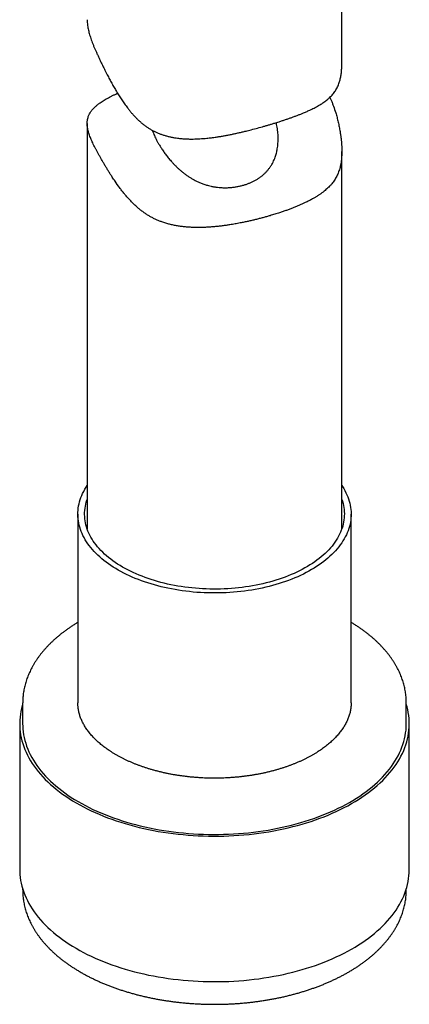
# Model space of a CAD drawing. Header units: millimetres. Extents: x 8 to 813, y 12 to 751.
# Tile 27 of 54: x 757 to 780, y 105 to 163. Entities that reach past the tile are written whole.
import ezdxf

# ---------------------------------------------------------------- set-up
doc = ezdxf.new("R2010")
doc.units = ezdxf.units.MM

msp = doc.modelspace()

# ---------------------------------------------------------------- linework, layer by layer
at = {"color": 7, "linetype": 'Continuous', "lineweight": 30}
for p, q in [((776.376, 160.526), (776.376, 164.149)), ((761.376, 157.01), (761.376, 133.116)), ((776.376, 133.116), (776.376, 155.357)), ((760.826, 133.987), (760.826, 122.863)), ((776.926, 122.861), (776.926, 133.987)), ((757.576, 122.863), (757.576, 121.638)), ((757.576, 122.861), (757.576, 122.863)), ((780.176, 122.865), (780.176, 122.863)), ((780.176, 121.638), (780.176, 122.863)), ((757.401, 121.638), (757.401, 113.064)), ((780.351, 113.064), (780.351, 121.638)), ((757.576, 111.912), (757.576, 111.84)), ((780.176, 111.84), (780.176, 111.912)), ((780.176, 111.84), (780.176, 111.843))]:
    msp.add_line(p, q, dxfattribs=at)
at = {"color": 7, "linetype": 'Continuous', "lineweight": 30, "flags": 128}
for points in [[(776.376, 135.675), (776.419, 135.61), (776.493, 135.491), (776.56, 135.372), (776.622, 135.251), (776.679, 135.13), (776.73, 135.007), (776.775, 134.884), (776.814, 134.76), (776.847, 134.636), (776.875, 134.511), (776.896, 134.386), (776.912, 134.26), (776.922, 134.134), (776.926, 134.009), (776.924, 133.883), (776.916, 133.757), (776.903, 133.631), (776.883, 133.506), (776.858, 133.381), (776.826, 133.257), (776.789, 133.133), (776.746, 133.009), (776.697, 132.886), (776.643, 132.765), (776.583, 132.644), (776.517, 132.524), (776.445, 132.405), (776.368, 132.287), (776.286, 132.171), (776.198, 132.055), (776.105, 131.942), (776.006, 131.829), (775.902, 131.719), (775.793, 131.61), (775.679, 131.502), (775.56, 131.397), (775.437, 131.293), (775.308, 131.192), (775.174, 131.092), (775.036, 130.995), (774.894, 130.9), (774.747, 130.807), (774.595, 130.716), (774.44, 130.628), (774.28, 130.542), (774.117, 130.459), (773.949, 130.378), (773.778, 130.3), (773.603, 130.225), (773.425, 130.153), (773.244, 130.083), (773.059, 130.016), (772.871, 129.952), (772.681, 129.891), (772.487, 129.833), (772.291, 129.778), (772.092, 129.726), (771.891, 129.678), (771.688, 129.632), (771.483, 129.59), (771.276, 129.551), (771.067, 129.515), (770.856, 129.482), (770.644, 129.453), (770.431, 129.427), (770.216, 129.404), (770.001, 129.385), (769.784, 129.369), (769.568, 129.357), (769.35, 129.348), (769.132, 129.342), (768.914, 129.34), (768.696, 129.341), (768.478, 129.345), (768.261, 129.353), (768.044, 129.364), (767.827, 129.379), (767.612, 129.397), (767.397, 129.419), (767.183, 129.443), (766.97, 129.472), (766.759, 129.503), (766.55, 129.538), (766.342, 129.576), (766.136, 129.617), (765.932, 129.661), (765.73, 129.709), (765.531, 129.76), (765.334, 129.814), (765.139, 129.871), (764.948, 129.93), (764.759, 129.993), (764.573, 130.059), (764.39, 130.128), (764.211, 130.199), (764.035, 130.274), (763.863, 130.351), (763.694, 130.43), (763.529, 130.513), (763.368, 130.598), (763.211, 130.685), (763.058, 130.775), (762.91, 130.867), (762.766, 130.961), (762.626, 131.058), (762.491, 131.157), (762.36, 131.258), (762.235, 131.36), (762.114, 131.465), (761.998, 131.572), (761.887, 131.68), (761.782, 131.79), (761.681, 131.902), (761.586, 132.015), (761.497, 132.13), (761.412, 132.246), (761.333, 132.363), (761.26, 132.482), (761.192, 132.602), (761.13, 132.722), (761.073, 132.844), (761.023, 132.966), (760.978, 133.089), (760.939, 133.213), (760.905, 133.337), (760.878, 133.462), (760.856, 133.588), (760.84, 133.713), (760.83, 133.839), (760.826, 133.965), (760.828, 134.09), (760.836, 134.216), (760.85, 134.342), (760.869, 134.467), (760.895, 134.592), (760.926, 134.717), (760.963, 134.841), (761.006, 134.964), (761.055, 135.087), (761.109, 135.209), (761.17, 135.33), (761.235, 135.45), (761.307, 135.568), (761.376, 135.675)], [(776.376, 134.857), (776.413, 134.745), (776.446, 134.623), (776.474, 134.502), (776.496, 134.38), (776.512, 134.257), (776.522, 134.135), (776.526, 134.012), (776.524, 133.889), (776.517, 133.766), (776.503, 133.644), (776.484, 133.522), (776.458, 133.4), (776.427, 133.278), (776.39, 133.157), (776.347, 133.037), (776.299, 132.918), (776.244, 132.799), (776.184, 132.681), (776.119, 132.564), (776.047, 132.449), (775.97, 132.334), (775.888, 132.221), (775.8, 132.109), (775.707, 131.999), (775.609, 131.89), (775.505, 131.783), (775.397, 131.677), (775.283, 131.573), (775.164, 131.471), (775.041, 131.371), (774.912, 131.274), (774.779, 131.178), (774.642, 131.084), (774.5, 130.993), (774.354, 130.904), (774.203, 130.817), (774.048, 130.733), (773.89, 130.651), (773.727, 130.572), (773.561, 130.495), (773.391, 130.421), (773.217, 130.35), (773.041, 130.282), (772.861, 130.217), (772.678, 130.154), (772.492, 130.095), (772.303, 130.038), (772.111, 129.985), (771.917, 129.934), (771.721, 129.887), (771.522, 129.843), (771.322, 129.802), (771.12, 129.765), (770.915, 129.73), (770.71, 129.699), (770.502, 129.671), (770.294, 129.647), (770.084, 129.626), (769.874, 129.608), (769.663, 129.594), (769.451, 129.583), (769.239, 129.575), (769.026, 129.571), (768.813, 129.571), (768.601, 129.573), (768.388, 129.579), (768.176, 129.589), (767.965, 129.602), (767.754, 129.618), (767.544, 129.638), (767.335, 129.661), (767.128, 129.687), (766.921, 129.717), (766.716, 129.75), (766.513, 129.786), (766.312, 129.826), (766.113, 129.869), (765.915, 129.915), (765.72, 129.964), (765.528, 130.016), (765.338, 130.071), (765.151, 130.129), (764.966, 130.191), (764.785, 130.255), (764.607, 130.322), (764.432, 130.392), (764.261, 130.465), (764.093, 130.54), (763.929, 130.618), (763.769, 130.699), (763.612, 130.782), (763.46, 130.868), (763.312, 130.956), (763.168, 131.046), (763.029, 131.139), (762.894, 131.234), (762.764, 131.331), (762.638, 131.43), (762.518, 131.531), (762.402, 131.634), (762.291, 131.739), (762.185, 131.846), (762.085, 131.954), (761.99, 132.064), (761.9, 132.175), (761.815, 132.288), (761.736, 132.401), (761.662, 132.517), (761.594, 132.633), (761.532, 132.75), (761.475, 132.869), (761.424, 132.988), (761.379, 133.108), (761.34, 133.229), (761.306, 133.35), (761.278, 133.472), (761.257, 133.594), (761.241, 133.716), (761.23, 133.839), (761.226, 133.961), (761.228, 134.084), (761.236, 134.207), (761.249, 134.329), (761.269, 134.452), (761.294, 134.574), (761.325, 134.695), (761.362, 134.816), (761.376, 134.857)], [(757.576, 122.79), (757.552, 122.708), (757.507, 122.537), (757.47, 122.365), (757.441, 122.192), (757.42, 122.019), (757.407, 121.846), (757.401, 121.672), (757.404, 121.499), (757.414, 121.326), (757.432, 121.153), (757.458, 120.98), (757.492, 120.807), (757.533, 120.636), (757.583, 120.465), (757.64, 120.294), (757.704, 120.125), (757.777, 119.957), (757.857, 119.79), (757.945, 119.624), (758.04, 119.459), (758.142, 119.296), (758.252, 119.135), (758.369, 118.975), (758.494, 118.817), (758.625, 118.661), (758.763, 118.507), (758.909, 118.356), (759.061, 118.206), (759.22, 118.059), (759.386, 117.914), (759.558, 117.772), (759.736, 117.633), (759.921, 117.496), (760.112, 117.362), (760.309, 117.231), (760.512, 117.103), (760.72, 116.978), (760.934, 116.857), (761.154, 116.738), (761.379, 116.623), (761.609, 116.512), (761.844, 116.404), (762.083, 116.299), (762.328, 116.198), (762.577, 116.101), (762.83, 116.008), (763.087, 115.918), (763.349, 115.833), (763.614, 115.751), (763.882, 115.674), (764.155, 115.6), (764.43, 115.531), (764.708, 115.466), (764.99, 115.405), (765.274, 115.349), (765.56, 115.296), (765.849, 115.248), (766.14, 115.205), (766.432, 115.166), (766.727, 115.131), (767.022, 115.101), (767.319, 115.075), (767.618, 115.054), (767.917, 115.037), (768.216, 115.025), (768.516, 115.017), (768.817, 115.014), (769.117, 115.015), (769.417, 115.021), (769.717, 115.031), (770.016, 115.046), (770.315, 115.066), (770.612, 115.09), (770.909, 115.118), (771.204, 115.151), (771.497, 115.189), (771.789, 115.231), (772.078, 115.277), (772.365, 115.327), (772.65, 115.382), (772.933, 115.441), (773.212, 115.505), (773.489, 115.572), (773.762, 115.644), (774.033, 115.72), (774.299, 115.8), (774.562, 115.884), (774.821, 115.972), (775.076, 116.064), (775.327, 116.159), (775.573, 116.259), (775.814, 116.362), (776.051, 116.468), (776.283, 116.579), (776.51, 116.692), (776.732, 116.809), (776.948, 116.93), (777.159, 117.053), (777.364, 117.18), (777.563, 117.31), (777.756, 117.442), (777.944, 117.578), (778.125, 117.717), (778.299, 117.858), (778.467, 118.001), (778.629, 118.148), (778.784, 118.296), (778.932, 118.447), (779.073, 118.6), (779.208, 118.755), (779.335, 118.912), (779.455, 119.071), (779.568, 119.232), (779.673, 119.394), (779.771, 119.558), (779.862, 119.724), (779.945, 119.89), (780.02, 120.058), (780.088, 120.227), (780.148, 120.397), (780.2, 120.568), (780.245, 120.739), (780.282, 120.911), (780.311, 121.084), (780.332, 121.257), (780.346, 121.43), (780.351, 121.604), (780.349, 121.777), (780.338, 121.95), (780.32, 122.123), (780.294, 122.296), (780.261, 122.469), (780.219, 122.64), (780.176, 122.79)], [(757.576, 121.638), (757.579, 121.501), (757.589, 121.33), (757.607, 121.16), (757.632, 120.99), (757.665, 120.82), (757.706, 120.651), (757.755, 120.483), (757.811, 120.315), (757.875, 120.148), (757.946, 119.982), (758.025, 119.818), (758.111, 119.654), (758.205, 119.492), (758.306, 119.332), (758.414, 119.173), (758.529, 119.016), (758.652, 118.86), (758.781, 118.707), (758.918, 118.555), (759.061, 118.406), (759.211, 118.258), (759.367, 118.114), (759.53, 117.971), (759.7, 117.831), (759.876, 117.694), (760.058, 117.559), (760.246, 117.427), (760.44, 117.298), (760.639, 117.172), (760.845, 117.049), (761.055, 116.929), (761.272, 116.813), (761.493, 116.7), (761.719, 116.59), (761.951, 116.483), (762.187, 116.38), (762.428, 116.281), (762.673, 116.186), (762.922, 116.094), (763.175, 116.006), (763.433, 115.921), (763.694, 115.841), (763.959, 115.765), (764.227, 115.692), (764.498, 115.624), (764.772, 115.56), (765.049, 115.5), (765.329, 115.444), (765.611, 115.393), (765.895, 115.346), (766.181, 115.303), (766.469, 115.264), (766.759, 115.23), (767.051, 115.2), (767.343, 115.175), (767.637, 115.154), (767.931, 115.137), (768.226, 115.125), (768.522, 115.118), (768.818, 115.115), (769.113, 115.116), (769.409, 115.122), (769.704, 115.132), (769.999, 115.147), (770.293, 115.166), (770.586, 115.19), (770.878, 115.218), (771.168, 115.25), (771.457, 115.287), (771.744, 115.328), (772.029, 115.374), (772.312, 115.424), (772.593, 115.478), (772.871, 115.536), (773.146, 115.598), (773.419, 115.665), (773.688, 115.736), (773.954, 115.81), (774.216, 115.889), (774.475, 115.972), (774.73, 116.058), (774.981, 116.149), (775.228, 116.243), (775.471, 116.341), (775.709, 116.442), (775.942, 116.547), (776.17, 116.656), (776.394, 116.768), (776.612, 116.883), (776.825, 117.001), (777.032, 117.123), (777.234, 117.248), (777.431, 117.376), (777.621, 117.506), (777.805, 117.64), (777.983, 117.776), (778.155, 117.915), (778.321, 118.057), (778.48, 118.201), (778.633, 118.347), (778.779, 118.496), (778.918, 118.646), (779.05, 118.799), (779.175, 118.954), (779.293, 119.11), (779.404, 119.269), (779.508, 119.429), (779.605, 119.59), (779.694, 119.753), (779.776, 119.917), (779.85, 120.082), (779.917, 120.249), (779.976, 120.416), (780.028, 120.584), (780.072, 120.753), (780.108, 120.922), (780.137, 121.092), (780.157, 121.263), (780.171, 121.433), (780.176, 121.604), (780.176, 121.638)], [(757.401, 113.064), (757.404, 112.925), (757.414, 112.752), (757.432, 112.579), (757.458, 112.406), (757.492, 112.234), (757.533, 112.062), (757.583, 111.891), (757.64, 111.721), (757.704, 111.551), (757.777, 111.383), (757.857, 111.216), (757.945, 111.05), (758.04, 110.885), (758.142, 110.722), (758.252, 110.561), (758.369, 110.401), (758.494, 110.244), (758.625, 110.088), (758.763, 109.934), (758.909, 109.782), (759.061, 109.632), (759.22, 109.485), (759.386, 109.341), (759.558, 109.198), (759.736, 109.059), (759.921, 108.922), (760.112, 108.788), (760.309, 108.657), (760.512, 108.529), (760.72, 108.405), (760.934, 108.283), (761.154, 108.165), (761.379, 108.049), (761.609, 107.938), (761.844, 107.83), (762.083, 107.725), (762.328, 107.625), (762.577, 107.527), (762.83, 107.434), (763.087, 107.345), (763.349, 107.259), (763.614, 107.178), (763.882, 107.1), (764.155, 107.027), (764.43, 106.957), (764.708, 106.892), (764.99, 106.831), (765.274, 106.775), (765.56, 106.723), (765.849, 106.675), (766.14, 106.631), (766.432, 106.592), (766.727, 106.557), (767.022, 106.527), (767.319, 106.501), (767.618, 106.48), (767.917, 106.463), (768.216, 106.451), (768.516, 106.443), (768.817, 106.44), (769.117, 106.441), (769.417, 106.447), (769.717, 106.458), (770.016, 106.473), (770.315, 106.492), (770.612, 106.516), (770.909, 106.545), (771.204, 106.578), (771.497, 106.615), (771.789, 106.657), (772.078, 106.703), (772.365, 106.754), (772.65, 106.809), (772.933, 106.868), (773.212, 106.931), (773.489, 106.999), (773.762, 107.071), (774.033, 107.146), (774.299, 107.226), (774.562, 107.31), (774.821, 107.398), (775.076, 107.49), (775.327, 107.586), (775.573, 107.685), (775.814, 107.788), (776.051, 107.895), (776.283, 108.005), (776.51, 108.119), (776.732, 108.236), (776.948, 108.356), (777.159, 108.48), (777.364, 108.606), (777.563, 108.736), (777.756, 108.869), (777.944, 109.004), (778.125, 109.143), (778.299, 109.284), (778.467, 109.428), (778.629, 109.574), (778.784, 109.722), (778.932, 109.873), (779.073, 110.026), (779.208, 110.181), (779.335, 110.339), (779.455, 110.498), (779.568, 110.658), (779.673, 110.821), (779.771, 110.985), (779.862, 111.15), (779.945, 111.317), (780.02, 111.484), (780.088, 111.653), (780.148, 111.823), (780.2, 111.994), (780.245, 112.166), (780.282, 112.338), (780.311, 112.51), (780.332, 112.683), (780.346, 112.857), (780.351, 113.03), (780.351, 113.064)]]:
    msp.add_lwpolyline(points, dxfattribs=at)
at = {"color": 7, "linetype": 'Continuous', "lineweight": 30}
for points, knots in [([(761.377, 163.121), (761.377, 163.114), (761.375, 163.063), (761.381, 162.948), (761.396, 162.796), (761.421, 162.643), (761.448, 162.51), (761.481, 162.372), (761.52, 162.23), (761.566, 162.082), (761.618, 161.93), (761.676, 161.773), (761.739, 161.612), (761.806, 161.449), (761.878, 161.283), (761.954, 161.113), (762.035, 160.938), (762.12, 160.758), (762.209, 160.574), (762.301, 160.387), (762.391, 160.206), (762.478, 160.034), (762.577, 159.842), (762.692, 159.622), (762.826, 159.373), (762.965, 159.126), (763.11, 158.879), (763.26, 158.634), (763.416, 158.392), (763.58, 158.153), (763.733, 157.946), (763.872, 157.769), (763.995, 157.621), (764.122, 157.478), (764.252, 157.34), (764.387, 157.208), (764.528, 157.08), (764.674, 156.958), (764.827, 156.842), (764.986, 156.735), (765.148, 156.637), (765.313, 156.549), (765.481, 156.469), (765.652, 156.398), (765.828, 156.335), (766.007, 156.28), (766.19, 156.232), (766.376, 156.192), (766.586, 156.155), (766.821, 156.124), (767.082, 156.102), (767.345, 156.09), (767.589, 156.089), (767.813, 156.094), (768.084, 156.107), (768.379, 156.131), (768.699, 156.167), (768.955, 156.202), (769.189, 156.238), (769.4, 156.274), (769.611, 156.313), (769.822, 156.354), (770.034, 156.398), (770.246, 156.444), (770.458, 156.493), (770.692, 156.549), (770.982, 156.621), (771.326, 156.711), (771.636, 156.797), (771.88, 156.867), (772.063, 156.92), (772.243, 156.974), (772.361, 157.01), (772.421, 157.029)], [0, 0, 0, 0, 0.002348, 0.01724, 0.037322, 0.05049, 0.063658, 0.076904, 0.090149, 0.103571, 0.116993, 0.130517, 0.144041, 0.157227, 0.170412, 0.183707, 0.197002, 0.210522, 0.224042, 0.237671, 0.251302, 0.262883, 0.274473, 0.29199, 0.309508, 0.327086, 0.344665, 0.362378, 0.380091, 0.397858, 0.415625, 0.427549, 0.439482, 0.451144, 0.462805, 0.474529, 0.486253, 0.498152, 0.51005, 0.522073, 0.534095, 0.545773, 0.557452, 0.569239, 0.581026, 0.593005, 0.604985, 0.617043, 0.629102, 0.645551, 0.662001, 0.678578, 0.695156, 0.707738, 0.720321, 0.745564, 0.762519, 0.779798, 0.792848, 0.805897, 0.818988, 0.832078, 0.845299, 0.858519, 0.871786, 0.885053, 0.902874, 0.926987, 0.951181, 0.963364, 0.975546, 0.987773, 1, 1, 1, 1]), ([(772.421, 157.029), (772.507, 157.056), (772.66, 157.103), (772.873, 157.172), (773.062, 157.235), (773.247, 157.299), (773.429, 157.363), (773.608, 157.428), (773.783, 157.494), (773.953, 157.56), (774.138, 157.635), (774.332, 157.718), (774.516, 157.801), (774.675, 157.878), (774.813, 157.949), (774.947, 158.021), (775.075, 158.095), (775.198, 158.172), (775.317, 158.252), (775.429, 158.334), (775.548, 158.429), (775.659, 158.528), (775.761, 158.631), (775.846, 158.727), (775.924, 158.828), (775.998, 158.934), (776.065, 159.046), (776.126, 159.165), (776.181, 159.29), (776.225, 159.412), (776.26, 159.527), (776.288, 159.635), (776.312, 159.747), (776.332, 159.864), (776.348, 159.987), (776.361, 160.115), (776.37, 160.249), (776.375, 160.385), (776.376, 160.479), (776.376, 160.526)], [0, 0, 0, 0, 0.036382, 0.063938, 0.091495, 0.119176, 0.146858, 0.174914, 0.20297, 0.231147, 0.259325, 0.297252, 0.333631, 0.361127, 0.388622, 0.416213, 0.443804, 0.471685, 0.499567, 0.527547, 0.555528, 0.593124, 0.620317, 0.64751, 0.674823, 0.702136, 0.729743, 0.757348, 0.785148, 0.812947, 0.833484, 0.85402, 0.874679, 0.895338, 0.916286, 0.937233, 0.958353, 0.979473, 1, 1, 1, 1]), ([(772.421, 151.655), (772.331, 151.627), (772.173, 151.579), (771.941, 151.513), (771.729, 151.454), (771.515, 151.398), (771.296, 151.343), (771.075, 151.289), (770.85, 151.238), (770.623, 151.189), (770.368, 151.138), (770.088, 151.085), (769.809, 151.039), (769.557, 151.001), (769.328, 150.97), (769.099, 150.943), (768.869, 150.92), (768.638, 150.901), (768.405, 150.887), (768.173, 150.877), (767.914, 150.873), (767.655, 150.877), (767.395, 150.889), (767.16, 150.907), (766.927, 150.933), (766.694, 150.967), (766.463, 151.011), (766.233, 151.064), (766.005, 151.127), (765.793, 151.197), (765.597, 151.272), (765.417, 151.35), (765.24, 151.436), (765.065, 151.531), (764.894, 151.635), (764.726, 151.748), (764.563, 151.87), (764.38, 152.018), (764.199, 152.18), (764.019, 152.355), (763.862, 152.52), (763.711, 152.69), (763.564, 152.864), (763.421, 153.043), (763.236, 153.287), (763.045, 153.557), (762.867, 153.824), (762.739, 154.023), (762.631, 154.196), (762.526, 154.367), (762.424, 154.538), (762.324, 154.708), (762.228, 154.875), (762.134, 155.039), (762.045, 155.199), (761.96, 155.353), (761.881, 155.502), (761.807, 155.646), (761.737, 155.788), (761.673, 155.925), (761.614, 156.058), (761.562, 156.186), (761.514, 156.315), (761.471, 156.443), (761.435, 156.57), (761.408, 156.693), (761.388, 156.811), (761.377, 156.924), (761.375, 157.033), (761.381, 157.139), (761.397, 157.249), (761.422, 157.354), (761.457, 157.453), (761.496, 157.54), (761.542, 157.625), (761.596, 157.708), (761.657, 157.79), (761.726, 157.87), (761.803, 157.949), (761.897, 158.036), (762.009, 158.129), (762.133, 158.22), (762.254, 158.302), (762.37, 158.375), (762.493, 158.448), (762.624, 158.52), (762.762, 158.593), (762.909, 158.666), (763.043, 158.73), (763.132, 158.77), (763.167, 158.786)], [0, 0, 0, 0, 0.014185, 0.024923, 0.035661, 0.046445, 0.057228, 0.068151, 0.079073, 0.090041, 0.101009, 0.115767, 0.129951, 0.140677, 0.151403, 0.162168, 0.172934, 0.183822, 0.19471, 0.20564, 0.21657, 0.231267, 0.242449, 0.253631, 0.264871, 0.27611, 0.287486, 0.298862, 0.310324, 0.321785, 0.331276, 0.340766, 0.350326, 0.359886, 0.369599, 0.379312, 0.389103, 0.398894, 0.413215, 0.424056, 0.434897, 0.445784, 0.45667, 0.46766, 0.47865, 0.500678, 0.515454, 0.525462, 0.535469, 0.545513, 0.555556, 0.56571, 0.575864, 0.586106, 0.596349, 0.606386, 0.616423, 0.626553, 0.636683, 0.646996, 0.657309, 0.667707, 0.678105, 0.689769, 0.701432, 0.713187, 0.724943, 0.736861, 0.74878, 0.760769, 0.772758, 0.787853, 0.799275, 0.810697, 0.822166, 0.833634, 0.845239, 0.856845, 0.868495, 0.880145, 0.895812, 0.911012, 0.922517, 0.934021, 0.945573, 0.957125, 0.968828, 0.980532, 0.99229, 1, 1, 1, 1]), ([(775.672, 158.543), (775.696, 158.49), (775.747, 158.379), (775.819, 158.203), (775.913, 157.955), (776.006, 157.674), (776.094, 157.362), (776.163, 157.084), (776.223, 156.805), (776.269, 156.551), (776.304, 156.325), (776.329, 156.128), (776.35, 155.932), (776.364, 155.742), (776.373, 155.558), (776.377, 155.381), (776.375, 155.208), (776.367, 155.039), (776.353, 154.875), (776.332, 154.716), (776.305, 154.562), (776.271, 154.417), (776.232, 154.278), (776.186, 154.147), (776.135, 154.02), (776.077, 153.898), (776.013, 153.78), (775.942, 153.666), (775.865, 153.556), (775.772, 153.436), (775.668, 153.319), (775.554, 153.204), (775.445, 153.105), (775.329, 153.008), (775.206, 152.913), (775.077, 152.822), (774.941, 152.732), (774.799, 152.644), (774.633, 152.549), (774.443, 152.448), (774.244, 152.349), (774.056, 152.262), (773.88, 152.184), (773.699, 152.108), (773.512, 152.033), (773.319, 151.96), (773.121, 151.887), (772.917, 151.816), (772.685, 151.738), (772.517, 151.685), (772.421, 151.655)], [0, 0, 0, 0, 0.016136, 0.03449, 0.052844, 0.089663, 0.115963, 0.142289, 0.168915, 0.195572, 0.214645, 0.233718, 0.252876, 0.272034, 0.290303, 0.308571, 0.326986, 0.3454, 0.364145, 0.382891, 0.401802, 0.420714, 0.438955, 0.457195, 0.475547, 0.4939, 0.512451, 0.531002, 0.549638, 0.568275, 0.594423, 0.614209, 0.633994, 0.653859, 0.673724, 0.693826, 0.713928, 0.734109, 0.75429, 0.781431, 0.808189, 0.828448, 0.848707, 0.869054, 0.889401, 0.910025, 0.930649, 0.951371, 0.972093, 1, 1, 1, 1]), ([(770.648, 153.39), (770.705, 153.409), (770.819, 153.446), (770.983, 153.511), (771.143, 153.584), (771.297, 153.665), (771.446, 153.755), (771.586, 153.852), (771.717, 153.955), (771.84, 154.066), (771.955, 154.184), (772.061, 154.31), (772.16, 154.444), (772.248, 154.583), (772.326, 154.726), (772.393, 154.872), (772.463, 155.051), (772.527, 155.263), (772.574, 155.481), (772.602, 155.674), (772.618, 155.839), (772.626, 156.007), (772.627, 156.176), (772.62, 156.348), (772.605, 156.521), (772.582, 156.694), (772.553, 156.857), (772.528, 156.978), (772.511, 157.04), (772.506, 157.056)], [0, 0, 0, 0, 0.036959, 0.073945, 0.110904, 0.148648, 0.186422, 0.224165, 0.261139, 0.298143, 0.335117, 0.372921, 0.410757, 0.448561, 0.484939, 0.521344, 0.557725, 0.613334, 0.668948, 0.704542, 0.740307, 0.776074, 0.812358, 0.848642, 0.88543, 0.922219, 0.959158, 0.989731, 1, 1, 1, 1]), ([(765.218, 156.601), (765.223, 156.586), (765.24, 156.529), (765.278, 156.428), (765.332, 156.295), (765.395, 156.159), (765.466, 156.02), (765.544, 155.877), (765.626, 155.736), (765.726, 155.575), (765.846, 155.395), (765.992, 155.191), (766.149, 154.989), (766.298, 154.811), (766.435, 154.66), (766.558, 154.532), (766.685, 154.408), (766.817, 154.287), (766.954, 154.17), (767.097, 154.056), (767.245, 153.948), (767.398, 153.845), (767.56, 153.746), (767.73, 153.652), (767.909, 153.565), (768.101, 153.483), (768.305, 153.409), (768.5, 153.351), (768.687, 153.306), (768.866, 153.271), (769.062, 153.243), (769.267, 153.225), (769.482, 153.217), (769.68, 153.222), (769.872, 153.235), (770.058, 153.257), (770.259, 153.291), (770.457, 153.334), (770.584, 153.371), (770.648, 153.39)], [0, 0, 0, 0, 0.0087977, 0.0339158, 0.0590552, 0.0841736, 0.1098687, 0.1355861, 0.1612839, 0.1849785, 0.2209248, 0.2568751, 0.2933745, 0.3298755, 0.3544417, 0.3789466, 0.4035392, 0.4281316, 0.4530386, 0.4779451, 0.5031935, 0.5284413, 0.5538156, 0.5809133, 0.6080291, 0.6351242, 0.6661719, 0.6972189, 0.7181465, 0.745274, 0.7724243, 0.7995519, 0.8306954, 0.8618391, 0.882844, 0.9119718, 0.9410997, 0.9705498, 1, 1, 1, 1]), ([(760.826, 127.608), (760.808, 127.597), (760.732, 127.552), (760.601, 127.469), (760.434, 127.361), (760.272, 127.25), (760.113, 127.137), (759.959, 127.022), (759.809, 126.905), (759.663, 126.786), (759.522, 126.665), (759.385, 126.542), (759.253, 126.417), (759.125, 126.29), (759.002, 126.161), (758.883, 126.031), (758.77, 125.899), (758.661, 125.766), (758.557, 125.631), (758.459, 125.495), (758.365, 125.357), (758.276, 125.218), (758.193, 125.078), (758.115, 124.937), (758.042, 124.795), (757.974, 124.653), (757.911, 124.509), (757.854, 124.365), (757.802, 124.22), (757.756, 124.074), (757.715, 123.928), (757.679, 123.782), (757.648, 123.635), (757.623, 123.488), (757.603, 123.341), (757.589, 123.193), (757.58, 123.046), (757.576, 122.935), (757.577, 122.873), (757.577, 122.861)], [0, 0, 0, 0, 0.008984, 0.037588, 0.066195, 0.094801, 0.123405, 0.152005, 0.180599, 0.209184, 0.237757, 0.266316, 0.294856, 0.323375, 0.351867, 0.38033, 0.408759, 0.43715, 0.465498, 0.493799, 0.522048, 0.550243, 0.578378, 0.606452, 0.634461, 0.662404, 0.69028, 0.718089, 0.74583, 0.773506, 0.80112, 0.828676, 0.856177, 0.88363, 0.911041, 0.938418, 0.965766, 0.993096, 1, 1, 1, 1]), ([(780.176, 122.865), (780.176, 122.889), (780.176, 122.962), (780.171, 123.083), (780.161, 123.231), (780.145, 123.378), (780.124, 123.525), (780.097, 123.671), (780.065, 123.817), (780.028, 123.963), (779.986, 124.108), (779.939, 124.253), (779.886, 124.397), (779.828, 124.54), (779.765, 124.683), (779.696, 124.825), (779.622, 124.966), (779.544, 125.106), (779.46, 125.245), (779.371, 125.382), (779.276, 125.519), (779.177, 125.654), (779.073, 125.788), (778.964, 125.921), (778.85, 126.052), (778.731, 126.182), (778.608, 126.309), (778.48, 126.436), (778.347, 126.56), (778.21, 126.683), (778.068, 126.803), (777.922, 126.922), (777.772, 127.039), (777.617, 127.153), (777.458, 127.266), (777.295, 127.376), (777.128, 127.484), (777.005, 127.561), (776.937, 127.602), (776.926, 127.608)], [0, 0, 0, 0, 0.01305, 0.04039, 0.067731, 0.095083, 0.122453, 0.149851, 0.177282, 0.204755, 0.232276, 0.259849, 0.28748, 0.315172, 0.342928, 0.370749, 0.398636, 0.42659, 0.454607, 0.482688, 0.510829, 0.539028, 0.567281, 0.595584, 0.623933, 0.652325, 0.680754, 0.709216, 0.737708, 0.766225, 0.794765, 0.823322, 0.851894, 0.880479, 0.909072, 0.937672, 0.966277, 0.994884, 1, 1, 1, 1]), ([(776.926, 122.862), (776.926, 122.862), (776.927, 122.824), (776.924, 122.749), (776.916, 122.637), (776.903, 122.526), (776.884, 122.414), (776.86, 122.304), (776.831, 122.193), (776.797, 122.084), (776.758, 121.975), (776.714, 121.866), (776.665, 121.759), (776.611, 121.652), (776.552, 121.546), (776.488, 121.44), (776.419, 121.336), (776.346, 121.233), (776.268, 121.13), (776.186, 121.029), (776.099, 120.928), (776.007, 120.829), (775.91, 120.731), (775.81, 120.634), (775.704, 120.538), (775.595, 120.444), (775.48, 120.351), (775.362, 120.259), (775.239, 120.169), (775.112, 120.081), (774.981, 119.994), (774.846, 119.909), (774.707, 119.826), (774.565, 119.744), (774.418, 119.665), (774.267, 119.587), (774.114, 119.512), (773.956, 119.438), (773.795, 119.367), (773.631, 119.298), (773.464, 119.231), (773.293, 119.167), (773.12, 119.105), (772.943, 119.046), (772.764, 118.989), (772.582, 118.934), (772.398, 118.882), (772.211, 118.833), (772.022, 118.786), (771.831, 118.742), (771.638, 118.701), (771.443, 118.663), (771.247, 118.627), (771.049, 118.594), (770.849, 118.564), (770.648, 118.537), (770.445, 118.513), (770.242, 118.492), (770.038, 118.474), (769.833, 118.459), (769.627, 118.446), (769.421, 118.437), (769.214, 118.43), (769.007, 118.427), (768.8, 118.427), (768.593, 118.429), (768.387, 118.435), (768.18, 118.443), (767.974, 118.455), (767.769, 118.47), (767.565, 118.487), (767.361, 118.507), (767.158, 118.531), (766.957, 118.557), (766.757, 118.586), (766.558, 118.618), (766.361, 118.653), (766.165, 118.691), (765.972, 118.731), (765.78, 118.774), (765.591, 118.82), (765.403, 118.869), (765.218, 118.92), (765.036, 118.974), (764.856, 119.03), (764.679, 119.089), (764.505, 119.151), (764.333, 119.214), (764.165, 119.28), (764, 119.349), (763.838, 119.419), (763.68, 119.492), (763.525, 119.567), (763.374, 119.644), (763.226, 119.723), (763.082, 119.804), (762.942, 119.887), (762.806, 119.971), (762.674, 120.058), (762.547, 120.145), (762.423, 120.235), (762.303, 120.326), (762.188, 120.418), (762.078, 120.512), (761.971, 120.607), (761.87, 120.704), (761.772, 120.801), (761.68, 120.9), (761.592, 120.999), (761.508, 121.1), (761.429, 121.201), (761.355, 121.304), (761.286, 121.407), (761.221, 121.511), (761.161, 121.616), (761.106, 121.721), (761.056, 121.827), (761.01, 121.934), (760.97, 122.041), (760.934, 122.15), (760.903, 122.258), (760.878, 122.368), (760.857, 122.478), (760.841, 122.588), (760.831, 122.699), (760.826, 122.791), (760.827, 122.845), (760.827, 122.863)], [0, 0, 0, 0, 0.0001569, 0.0087742, 0.0173916, 0.0259957, 0.0345758, 0.043123, 0.0516302, 0.0600925, 0.0685075, 0.0768743, 0.0851938, 0.0934679, 0.1016996, 0.1098922, 0.1180495, 0.1261753, 0.1342733, 0.1423472, 0.1504003, 0.1584359, 0.1664568, 0.1744656, 0.1824646, 0.190456, 0.1984415, 0.2064228, 0.2144012, 0.2223779, 0.230354, 0.23833, 0.2463067, 0.2542848, 0.2622647, 0.2702469, 0.2782317, 0.2862194, 0.2942101, 0.302204, 0.3102012, 0.3182017, 0.3262056, 0.3342128, 0.3422232, 0.3502368, 0.3582535, 0.3662732, 0.3742958, 0.382321, 0.3903489, 0.3983792, 0.4064118, 0.4144465, 0.4224832, 0.4305216, 0.4385616, 0.4466031, 0.4546459, 0.4626898, 0.4707345, 0.4787801, 0.4868261, 0.4948726, 0.5029193, 0.510966, 0.5190125, 0.5270586, 0.5351041, 0.5431489, 0.5511928, 0.5592356, 0.5672771, 0.5753171, 0.5833555, 0.5913922, 0.5994268, 0.6074593, 0.6154894, 0.6235171, 0.6315421, 0.6395644, 0.6475837, 0.6555999, 0.6636129, 0.6716226, 0.6796288, 0.6876315, 0.6956307, 0.7036263, 0.7116183, 0.7196067, 0.7275916, 0.7355731, 0.7435514, 0.7515268, 0.7594996, 0.7674701, 0.7754389, 0.7834066, 0.7913739, 0.7993414, 0.8073101, 0.8152811, 0.8232558, 0.8312357, 0.8392226, 0.8472185, 0.8552258, 0.8632468, 0.8712844, 0.8793418, 0.8874222, 0.8955292, 0.9036664, 0.9118377, 0.9200468, 0.9282972, 0.9365919, 0.9449334, 0.953323, 0.9617607, 0.9702448, 0.9787716, 0.9873353, 0.995928, 1, 1, 1, 1]), ([(757.577, 111.839), (757.577, 111.815), (757.576, 111.742), (757.581, 111.619), (757.592, 111.472), (757.608, 111.325), (757.629, 111.178), (757.655, 111.031), (757.687, 110.885), (757.724, 110.739), (757.766, 110.594), (757.814, 110.449), (757.867, 110.305), (757.925, 110.162), (757.988, 110.019), (758.056, 109.878), (758.13, 109.737), (758.209, 109.597), (758.293, 109.458), (758.382, 109.32), (758.476, 109.183), (758.575, 109.048), (758.679, 108.914), (758.788, 108.781), (758.902, 108.65), (759.021, 108.521), (759.144, 108.393), (759.273, 108.267), (759.405, 108.142), (759.543, 108.02), (759.684, 107.899), (759.83, 107.78), (759.981, 107.664), (760.135, 107.549), (760.294, 107.437), (760.457, 107.326), (760.624, 107.218), (760.794, 107.113), (760.969, 107.009), (761.147, 106.908), (761.329, 106.809), (761.514, 106.713), (761.702, 106.619), (761.894, 106.528), (762.09, 106.44), (762.288, 106.354), (762.489, 106.27), (762.694, 106.189), (762.901, 106.111), (763.111, 106.036), (763.323, 105.963), (763.538, 105.894), (763.756, 105.827), (763.976, 105.763), (764.198, 105.701), (764.422, 105.643), (764.649, 105.587), (764.877, 105.535), (765.107, 105.485), (765.339, 105.439), (765.572, 105.395), (765.807, 105.354), (766.044, 105.317), (766.281, 105.282), (766.52, 105.25), (766.76, 105.222), (767.001, 105.196), (767.243, 105.174), (767.486, 105.155), (767.729, 105.139), (767.972, 105.126), (768.216, 105.116), (768.461, 105.109), (768.705, 105.105), (768.95, 105.104), (769.195, 105.107), (769.439, 105.113), (769.684, 105.121), (769.927, 105.133), (770.171, 105.148), (770.414, 105.166), (770.656, 105.187), (770.897, 105.211), (771.137, 105.239), (771.377, 105.269), (771.615, 105.302), (771.852, 105.339), (772.087, 105.378), (772.321, 105.421), (772.554, 105.466), (772.784, 105.515), (773.013, 105.566), (773.241, 105.62), (773.466, 105.678), (773.689, 105.738), (773.91, 105.801), (774.055, 105.845), (774.128, 105.867)], [0, 0, 0, 0, 0.005041, 0.015254, 0.025468, 0.035685, 0.04591, 0.056144, 0.066391, 0.076654, 0.086935, 0.097235, 0.107557, 0.117901, 0.12827, 0.138662, 0.14908, 0.159522, 0.169988, 0.180478, 0.19099, 0.201524, 0.212078, 0.222651, 0.233241, 0.243847, 0.254466, 0.265099, 0.275742, 0.286395, 0.297056, 0.307724, 0.318397, 0.329075, 0.339756, 0.35044, 0.361126, 0.371812, 0.382499, 0.393185, 0.40387, 0.414554, 0.425236, 0.435917, 0.446595, 0.457271, 0.467945, 0.478617, 0.489285, 0.499951, 0.510615, 0.521276, 0.531934, 0.54259, 0.553243, 0.563894, 0.574543, 0.58519, 0.595834, 0.606476, 0.617117, 0.627756, 0.638393, 0.649028, 0.659662, 0.670295, 0.680927, 0.691557, 0.702187, 0.712816, 0.723444, 0.734072, 0.744699, 0.755327, 0.765954, 0.776581, 0.787208, 0.797835, 0.808463, 0.819091, 0.82972, 0.84035, 0.850981, 0.861612, 0.872245, 0.88288, 0.893515, 0.904152, 0.914791, 0.925432, 0.936074, 0.946719, 0.957366, 0.968015, 0.978667, 0.989321, 1, 1, 1, 1]), ([(774.128, 105.867), (774.166, 105.879), (774.277, 105.914), (774.458, 105.973), (774.67, 106.046), (774.879, 106.122), (775.086, 106.2), (775.29, 106.281), (775.491, 106.365), (775.689, 106.451), (775.884, 106.54), (776.075, 106.632), (776.264, 106.726), (776.448, 106.822), (776.63, 106.922), (776.807, 107.023), (776.981, 107.127), (777.152, 107.233), (777.318, 107.341), (777.481, 107.452), (777.639, 107.565), (777.793, 107.68), (777.943, 107.797), (778.089, 107.916), (778.23, 108.038), (778.367, 108.161), (778.5, 108.286), (778.628, 108.413), (778.751, 108.541), (778.869, 108.671), (778.983, 108.803), (779.091, 108.937), (779.195, 109.072), (779.294, 109.208), (779.387, 109.345), (779.476, 109.484), (779.559, 109.624), (779.638, 109.765), (779.711, 109.907), (779.778, 110.05), (779.841, 110.193), (779.898, 110.338), (779.95, 110.483), (779.996, 110.628), (780.038, 110.774), (780.074, 110.921), (780.104, 111.067), (780.129, 111.214), (780.149, 111.362), (780.164, 111.509), (780.173, 111.657), (780.177, 111.768), (780.176, 111.831), (780.176, 111.844)], [0, 0, 0, 0, 0.010709, 0.030985, 0.051265, 0.071551, 0.091842, 0.112139, 0.132441, 0.152748, 0.173061, 0.193379, 0.213701, 0.234028, 0.254359, 0.274694, 0.295031, 0.31537, 0.335711, 0.356052, 0.376391, 0.396727, 0.417059, 0.437384, 0.457701, 0.478008, 0.498301, 0.518579, 0.538839, 0.559078, 0.579292, 0.59948, 0.619637, 0.63976, 0.659847, 0.679895, 0.699901, 0.719862, 0.739779, 0.759648, 0.779469, 0.799242, 0.818967, 0.838647, 0.858282, 0.877875, 0.89743, 0.916951, 0.936442, 0.955907, 0.975354, 0.994787, 1, 1, 1, 1])]:
    msp.add_open_spline(points, degree=3, knots=knots, dxfattribs=at)

doc.saveas('drawing.dxf')
